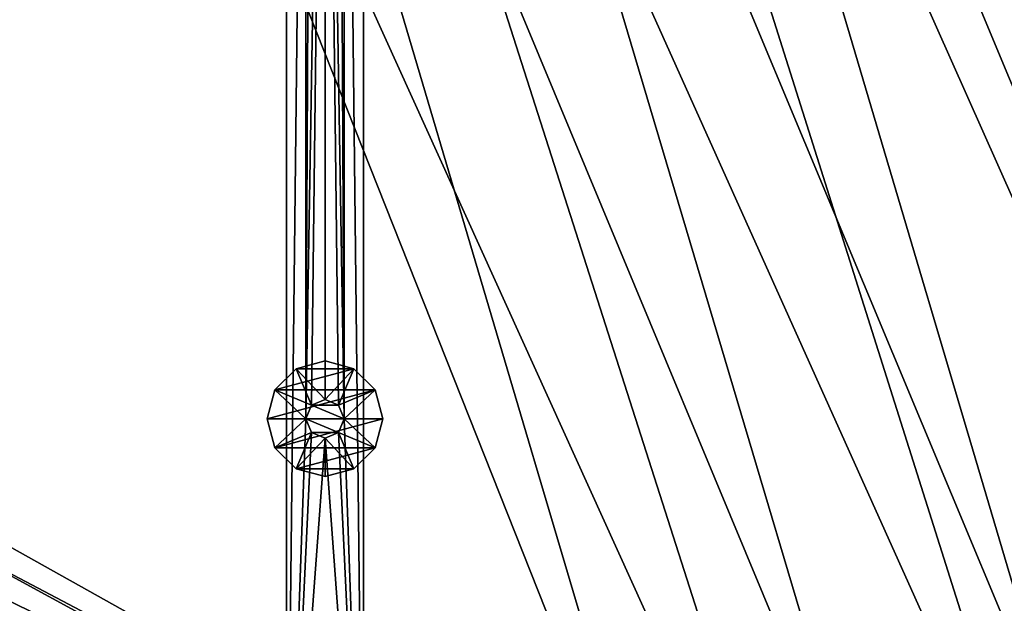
# Model space of a CAD drawing. Header units: metres. Extents: x 0 to 1501, y -1015 to 0.
# Tile 27 of 107: x 511 to 766, y -666 to -514. Entities that reach past the tile are written whole.
import ezdxf

# ---------------------------------------------------------------- set-up
doc = ezdxf.new("R2010")
doc.units = ezdxf.units.M

msp = doc.modelspace()

# ---------------------------------------------------------------- linework, layer by layer
at = {"layer": 'None'}
for points in [[(732.884949, -153.671341, -406), (797.747375, -137.438324, -406), (953.535645, -657.19519, -406)], [(668.619629, -172.593781, -406), (732.884949, -153.671341, -406), (896.670044, -688.680969, -406)], [(896.670044, -688.680969, -406), (732.884949, -153.671341, -406), (953.535645, -657.19519, -406)], [(605.147095, -194.159134, -406), (668.619629, -172.593781, -406), (838.549561, -717.892029, -406)], [(838.549561, -717.892029, -406), (668.619629, -172.593781, -406), (896.670044, -688.680969, -406)], [(729.207825, -184.446411, -403), (883.227234, -663.339172, -403), (777.408325, -171.755096, -403)], [(729.207825, -184.446411, -403), (688.716125, -196.364151, -403), (883.227234, -663.339172, -403)], [(542.608215, -218.322891, -406), (605.147095, -194.159134, -406), (779.312256, -744.756042, -406)], [(779.312256, -744.756042, -406), (605.147095, -194.159134, -406), (838.549561, -717.892029, -406)], [(688.716125, -196.364151, -403), (635.930908, -213.669968, -403), (833.802429, -688.34259, -403)], [(688.716125, -196.364151, -403), (833.802429, -688.34259, -403), (883.227234, -663.339172, -403)], [(635.930908, -213.669968, -403), (583.776184, -232.799683, -403), (783.53894, -711.620422, -403)], [(635.930908, -213.669968, -403), (783.53894, -711.620422, -403), (833.802429, -688.34259, -403)], [(481.171814, -245.016495, -406), (542.608215, -218.322891, -406), (719.086121, -769.217773, -406)], [(719.086121, -769.217773, -406), (542.608215, -218.322891, -406), (779.312256, -744.756042, -406)], [(583.776184, -232.799683, -403), (533.07843, -253.404587, -403), (732.65155, -733.082275, -403)], [(583.776184, -232.799683, -403), (732.65155, -733.082275, -403), (783.53894, -711.620422, -403)], [(328.518768, -550.732056, -406), (481.171814, -245.016495, -406), (719.086121, -769.217773, -406)], [(533.07843, -253.404587, -403), (490.425323, -272.33667, -403), (681.053406, -752.77417, -403)], [(533.07843, -253.404587, -403), (681.053406, -752.77417, -403), (732.65155, -733.082275, -403)], [(490.425323, -272.33667, -403), (356.401245, -576.011963, -403), (681.053406, -752.77417, -403)], [(719.086121, -769.217773, -406), (334.068481, -566.412903, -406), (328.518768, -550.732056, -406)], [(340.072449, -582.551208, -406), (334.068481, -566.412903, -406), (719.086121, -769.217773, -406)], [(681.053406, -752.77417, -403), (356.401245, -576.011963, -403), (369.067413, -607.883789, -403)], [(352.068939, -612.611084, -406), (340.072449, -582.551208, -406), (719.086121, -769.217773, -406)], [(369.067413, -607.883789, -403), (382.527771, -638.411255, -403), (681.053406, -752.77417, -403)], [(719.086121, -769.217773, -406), (365.180939, -642.72583, -406), (352.068939, -612.611084, -406)], [(382.527771, -638.411255, -403), (397.098663, -668.424438, -403), (681.053406, -752.77417, -403)], [(372.060974, -657.571045, -406), (365.180939, -642.72583, -406), (719.086121, -769.217773, -406)], [(379.194702, -672.357117, -406), (372.060974, -657.571045, -406), (719.086121, -769.217773, -406)]]:
    msp.add_3dface(points, dxfattribs=at)
at = {"layer": 'None0'}
for points in [[(580.000183, -80.000092, -410), (580.000183, -758.689636, -410), (585.000183, -313.000092, -410)], [(580.000183, -80.000092, -430), (580.000183, -758.689636, -430), (580.000183, -80.000092, -410)], [(580.000183, -758.689636, -430), (580.000183, -758.689636, -410), (580.000183, -80.000092, -410)], [(580.000183, -80.000092, -430), (585.000183, -313.000092, -430), (580.000183, -758.689636, -430)], [(600.000183, -80.000092, -410), (595.000183, -313.000092, -410), (600.000183, -758.689636, -410)], [(600.000183, -758.689636, -430), (595.000183, -313.000092, -430), (600.000183, -80.000092, -430)], [(600.000183, -758.689636, -410), (600.000183, -758.689636, -430), (600.000183, -80.000092, -410)], [(600.000183, -758.689636, -430), (600.000183, -80.000092, -430), (600.000183, -80.000092, -410)], [(585.000183, -313.000092, -410), (580.000183, -758.689636, -410), (585.000183, -618.000122, -410)], [(585.000183, -313.000092, -430), (585.000183, -618.000122, -430), (580.000183, -758.689636, -430)], [(585.000183, -618.000122, -410), (586.464661, -316.535614, -410), (585.000183, -313.000092, -410)], [(585.000183, -313.000092, -430), (586.464661, -316.535614, -430), (585.000183, -618.000122, -430)], [(595.000183, -313.000092, -410), (593.535706, -316.535614, -410), (595.000183, -618.000122, -410)], [(595.000183, -618.000122, -430), (593.535706, -316.535614, -430), (595.000183, -313.000092, -430)], [(595.000183, -313.000092, -410), (595.000183, -618.000122, -410), (600.000183, -758.689636, -410)], [(595.000183, -618.000122, -430), (595.000183, -313.000092, -430), (600.000183, -758.689636, -430)], [(590.000183, -318.000092, -410), (586.464661, -316.535614, -410), (585.000183, -618.000122, -410)], [(586.464661, -316.535614, -430), (590.000183, -318.000092, -430), (585.000183, -618.000122, -430)], [(593.535706, -316.535614, -410), (590.000183, -318.000092, -410), (595.000183, -618.000122, -410)], [(590.000183, -318.000092, -430), (593.535706, -316.535614, -430), (595.000183, -618.000122, -430)], [(586.464661, -614.464539, -410), (590.000183, -318.000092, -410), (585.000183, -618.000122, -410)], [(590.000183, -318.000092, -430), (586.464661, -614.464539, -430), (585.000183, -618.000122, -430)], [(586.464661, -614.464539, -410), (590.000183, -613.000122, -410), (590.000183, -318.000092, -410)], [(590.000183, -613.000122, -430), (586.464661, -614.464539, -430), (590.000183, -318.000092, -430)], [(590.000183, -613.000122, -410), (593.535706, -614.464539, -410), (590.000183, -318.000092, -410)], [(590.000183, -318.000092, -410), (593.535706, -614.464539, -410), (595.000183, -618.000122, -410)], [(593.535706, -614.464539, -430), (590.000183, -318.000092, -430), (595.000183, -618.000122, -430)], [(593.535706, -614.464539, -430), (590.000183, -613.000122, -430), (590.000183, -318.000092, -430)], [(590.000183, -603.000122, -550), (582.500183, -605.009705, -550), (590.000183, -603.000122, -510)], [(582.500183, -605.009705, -550), (582.500183, -605.009705, -510), (590.000183, -603.000122, -510)], [(597.500183, -605.009705, -550), (582.500183, -605.009705, -550), (590.000183, -603.000122, -550)], [(590.000183, -613.000122, -510), (590.000183, -603.000122, -510), (582.500183, -605.009705, -510)], [(597.500183, -605.009705, -550), (590.000183, -603.000122, -550), (597.500183, -605.009705, -510)], [(590.000183, -603.000122, -550), (590.000183, -603.000122, -510), (597.500183, -605.009705, -510)], [(597.500183, -605.009705, -510), (590.000183, -603.000122, -510), (590.000183, -613.000122, -510)], [(582.500183, -605.009705, -550), (577.009827, -610.500122, -550), (582.500183, -605.009705, -510)], [(577.009827, -610.500122, -550), (577.009827, -610.500122, -510), (582.500183, -605.009705, -510)], [(602.990601, -610.500122, -550), (577.009827, -610.500122, -550), (597.500183, -605.009705, -550)], [(577.009827, -610.500122, -550), (582.500183, -605.009705, -550), (597.500183, -605.009705, -550)], [(582.500183, -605.009705, -510), (577.009827, -610.500122, -510), (586.464661, -614.464539, -510)], [(590.000183, -613.000122, -510), (582.500183, -605.009705, -510), (586.464661, -614.464539, -510)], [(593.535706, -614.464539, -510), (597.500183, -605.009705, -510), (590.000183, -613.000122, -510)], [(602.990601, -610.500122, -510), (597.500183, -605.009705, -510), (593.535706, -614.464539, -510)], [(602.990601, -610.500122, -550), (597.500183, -605.009705, -550), (602.990601, -610.500122, -510)], [(597.500183, -605.009705, -550), (597.500183, -605.009705, -510), (602.990601, -610.500122, -510)], [(577.009827, -610.500122, -550), (575.000183, -618.000122, -550), (577.009827, -610.500122, -510)], [(575.000183, -618.000122, -550), (575.000183, -618.000122, -510), (577.009827, -610.500122, -510)], [(605.000183, -618.000122, -550), (575.000183, -618.000122, -550), (602.990601, -610.500122, -550)], [(575.000183, -618.000122, -550), (577.009827, -610.500122, -550), (602.990601, -610.500122, -550)], [(577.009827, -610.500122, -510), (575.000183, -618.000122, -510), (585.000183, -618.000122, -510)], [(586.464661, -614.464539, -510), (577.009827, -610.500122, -510), (585.000183, -618.000122, -510)], [(595.000183, -618.000122, -510), (602.990601, -610.500122, -510), (593.535706, -614.464539, -510)], [(605.000183, -618.000122, -510), (602.990601, -610.500122, -510), (595.000183, -618.000122, -510)], [(605.000183, -618.000122, -550), (602.990601, -610.500122, -550), (605.000183, -618.000122, -510)], [(602.990601, -610.500122, -550), (602.990601, -610.500122, -510), (605.000183, -618.000122, -510)], [(590.000183, -613.000122, -410), (586.464661, -614.464539, -410), (590.000183, -613.000122, -408)], [(586.464661, -614.464539, -410), (586.464661, -614.464539, -408), (590.000183, -613.000122, -408)], [(590.000183, -613.000122, -408), (586.464661, -614.464539, -408), (593.535706, -614.464539, -408)], [(590.000183, -613.000122, -510), (586.464661, -614.464539, -510), (590.000183, -613.000122, -430)], [(586.464661, -614.464539, -510), (586.464661, -614.464539, -430), (590.000183, -613.000122, -430)], [(590.000183, -613.000122, -408), (593.535706, -614.464539, -408), (590.000183, -613.000122, -410)], [(593.535706, -614.464539, -408), (593.535706, -614.464539, -410), (590.000183, -613.000122, -410)], [(590.000183, -613.000122, -430), (593.535706, -614.464539, -430), (590.000183, -613.000122, -510)], [(593.535706, -614.464539, -430), (593.535706, -614.464539, -510), (590.000183, -613.000122, -510)], [(586.464661, -614.464539, -410), (585.000183, -618.000122, -410), (586.464661, -614.464539, -408)], [(585.000183, -618.000122, -410), (585.000183, -618.000122, -408), (586.464661, -614.464539, -408)], [(586.464661, -614.464539, -408), (585.000183, -618.000122, -408), (595.000183, -618.000122, -408)], [(586.464661, -614.464539, -510), (585.000183, -618.000122, -510), (586.464661, -614.464539, -430)], [(585.000183, -618.000122, -510), (585.000183, -618.000122, -430), (586.464661, -614.464539, -430)], [(586.464661, -614.464539, -408), (595.000183, -618.000122, -408), (593.535706, -614.464539, -408)], [(593.535706, -614.464539, -408), (595.000183, -618.000122, -408), (593.535706, -614.464539, -410)], [(595.000183, -618.000122, -408), (595.000183, -618.000122, -410), (593.535706, -614.464539, -410)], [(593.535706, -614.464539, -430), (595.000183, -618.000122, -430), (593.535706, -614.464539, -510)], [(595.000183, -618.000122, -430), (595.000183, -618.000122, -510), (593.535706, -614.464539, -510)], [(577.009827, -625.500122, -510), (575.000183, -618.000122, -510), (577.009827, -625.500122, -550)], [(575.000183, -618.000122, -510), (575.000183, -618.000122, -550), (577.009827, -625.500122, -550)], [(577.009827, -625.500122, -550), (575.000183, -618.000122, -550), (605.000183, -618.000122, -550)], [(585.000183, -618.000122, -510), (575.000183, -618.000122, -510), (577.009827, -625.500122, -510)], [(602.990601, -625.500122, -550), (577.009827, -625.500122, -550), (605.000183, -618.000122, -550)], [(585.000183, -618.000122, -510), (577.009827, -625.500122, -510), (586.464661, -621.535645, -510)], [(580.000183, -758.689636, -410), (586.464661, -621.535645, -410), (585.000183, -618.000122, -410)], [(580.000183, -758.689636, -430), (585.000183, -618.000122, -430), (586.464661, -621.535645, -430)], [(585.000183, -618.000122, -410), (586.464661, -621.535645, -410), (585.000183, -618.000122, -408)], [(586.464661, -621.535645, -410), (586.464661, -621.535645, -408), (585.000183, -618.000122, -408)], [(585.000183, -618.000122, -408), (593.535706, -621.535645, -408), (595.000183, -618.000122, -408)], [(585.000183, -618.000122, -408), (586.464661, -621.535645, -408), (593.535706, -621.535645, -408)], [(585.000183, -618.000122, -510), (586.464661, -621.535645, -510), (585.000183, -618.000122, -430)], [(586.464661, -621.535645, -510), (586.464661, -621.535645, -430), (585.000183, -618.000122, -430)], [(600.000183, -758.689636, -410), (595.000183, -618.000122, -410), (593.535706, -621.535645, -410)], [(595.000183, -618.000122, -408), (593.535706, -621.535645, -408), (595.000183, -618.000122, -410)], [(593.535706, -621.535645, -408), (593.535706, -621.535645, -410), (595.000183, -618.000122, -410)], [(595.000183, -618.000122, -430), (593.535706, -621.535645, -430), (595.000183, -618.000122, -510)], [(593.535706, -621.535645, -430), (593.535706, -621.535645, -510), (595.000183, -618.000122, -510)], [(593.535706, -621.535645, -510), (602.990601, -625.500122, -510), (595.000183, -618.000122, -510)], [(593.535706, -621.535645, -430), (595.000183, -618.000122, -430), (600.000183, -758.689636, -430)], [(602.990601, -625.500122, -510), (605.000183, -618.000122, -510), (595.000183, -618.000122, -510)], [(605.000183, -618.000122, -510), (602.990601, -625.500122, -510), (605.000183, -618.000122, -550)], [(602.990601, -625.500122, -510), (602.990601, -625.500122, -550), (605.000183, -618.000122, -550)], [(577.009827, -625.500122, -510), (582.500183, -630.990479, -510), (586.464661, -621.535645, -510)], [(590.000183, -623.000122, -410), (586.464661, -621.535645, -410), (580.000183, -758.689636, -410)], [(586.464661, -621.535645, -430), (590.000183, -623.000122, -430), (580.000183, -758.689636, -430)], [(580.000183, -758.689636, -410), (600.000183, -758.689636, -410), (590.000183, -623.000122, -410)], [(580.000183, -758.689636, -430), (590.000183, -623.000122, -430), (600.000183, -758.689636, -430)], [(586.464661, -621.535645, -510), (582.500183, -630.990479, -510), (590.000183, -623.000122, -510)], [(582.500183, -630.990479, -510), (590.000183, -633.000122, -510), (590.000183, -623.000122, -510)], [(586.464661, -621.535645, -410), (590.000183, -623.000122, -410), (586.464661, -621.535645, -408)], [(590.000183, -623.000122, -410), (590.000183, -623.000122, -408), (586.464661, -621.535645, -408)], [(586.464661, -621.535645, -408), (590.000183, -623.000122, -408), (593.535706, -621.535645, -408)], [(586.464661, -621.535645, -510), (590.000183, -623.000122, -510), (586.464661, -621.535645, -430)], [(590.000183, -623.000122, -510), (590.000183, -623.000122, -430), (586.464661, -621.535645, -430)], [(600.000183, -758.689636, -410), (593.535706, -621.535645, -410), (590.000183, -623.000122, -410)], [(593.535706, -621.535645, -408), (590.000183, -623.000122, -408), (593.535706, -621.535645, -410)], [(590.000183, -623.000122, -408), (590.000183, -623.000122, -410), (593.535706, -621.535645, -410)], [(593.535706, -621.535645, -430), (590.000183, -623.000122, -430), (593.535706, -621.535645, -510)], [(590.000183, -623.000122, -430), (590.000183, -623.000122, -510), (593.535706, -621.535645, -510)], [(590.000183, -623.000122, -510), (597.500183, -630.990479, -510), (593.535706, -621.535645, -510)], [(600.000183, -758.689636, -430), (590.000183, -623.000122, -430), (593.535706, -621.535645, -430)], [(590.000183, -623.000122, -510), (590.000183, -633.000122, -510), (597.500183, -630.990479, -510)], [(597.500183, -630.990479, -510), (602.990601, -625.500122, -510), (593.535706, -621.535645, -510)], [(582.500183, -630.990479, -510), (577.009827, -625.500122, -510), (582.500183, -630.990479, -550)], [(577.009827, -625.500122, -510), (577.009827, -625.500122, -550), (582.500183, -630.990479, -550)], [(582.500183, -630.990479, -550), (577.009827, -625.500122, -550), (602.990601, -625.500122, -550)], [(597.500183, -630.990479, -550), (582.500183, -630.990479, -550), (602.990601, -625.500122, -550)], [(602.990601, -625.500122, -510), (597.500183, -630.990479, -510), (602.990601, -625.500122, -550)], [(597.500183, -630.990479, -510), (597.500183, -630.990479, -550), (602.990601, -625.500122, -550)], [(590.000183, -633.000122, -510), (582.500183, -630.990479, -510), (590.000183, -633.000122, -550)], [(582.500183, -630.990479, -510), (582.500183, -630.990479, -550), (590.000183, -633.000122, -550)], [(597.500183, -630.990479, -550), (590.000183, -633.000122, -550), (582.500183, -630.990479, -550)], [(597.500183, -630.990479, -510), (590.000183, -633.000122, -510), (597.500183, -630.990479, -550)], [(590.000183, -633.000122, -510), (590.000183, -633.000122, -550), (597.500183, -630.990479, -550)]]:
    msp.add_3dface(points, dxfattribs=at)

doc.saveas('drawing.dxf')
